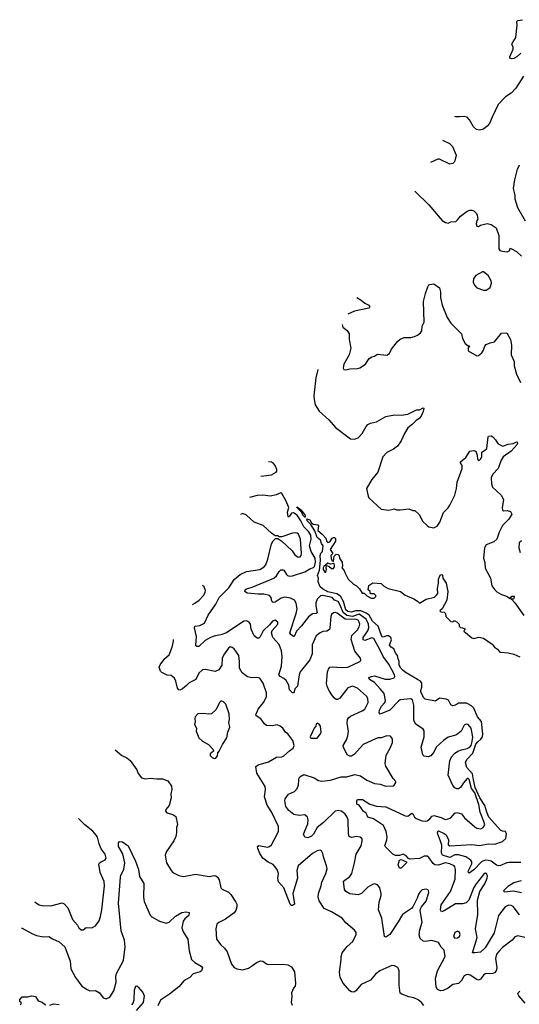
# Model space of a CAD drawing. Extents: x 2293878 to 2522763, y 823964 to 1006972.
# Tile 72 of 256: x 2305240 to 2310471, y 916165 to 926473. Entities that reach past the tile are written whole.
import ezdxf

# ---------------------------------------------------------------- set-up
doc = ezdxf.new("R2010")
doc.units = 0

msp = doc.modelspace()

# ---------------------------------------------------------------- linework, layer by layer
at = {"layer": '0CON20XD'}
for points in [[(2310485, 926121), (2310445, 926084), (2310415, 926068), (2310393, 926063), (2310371, 926071), (2310370, 926085), (2310406, 926164), (2310406, 926185), (2310394, 926215), (2310396, 926225), (2310434, 926285), (2310450, 926415), (2310446, 926454), (2310455, 926463), (2310505, 926473)], [(2310515, 925881), (2310434, 925755), (2310384, 925705), (2310326, 925665), (2310250, 925585), (2310185, 925453), (2310158, 925385), (2310135, 925358), (2310095, 925328), (2310055, 925316), (2310023, 925323), (2309990, 925350), (2309949, 925425), (2309925, 925452), (2309895, 925461), (2309845, 925456), (2309805, 925456), (2309797, 925458)], [(2309665, 925211), (2309741, 925175), (2309771, 925145), (2309810, 925055), (2309796, 924995), (2309788, 924982), (2309774, 924966), (2309745, 924961), (2309635, 925012), (2309616, 925014), (2309541, 924979)], [(2310535, 924363), (2310454, 924504), (2310427, 924595), (2310428, 924635), (2310411, 924705), (2310424, 924795), (2310451, 924909), (2310474, 924955)], [(2309376, 924676), (2309523, 924533), (2309662, 924372), (2309698, 924348), (2309725, 924343), (2309755, 924356), (2309805, 924361), (2309825, 924376), (2309854, 924416), (2309925, 924468), (2309951, 924479), (2309975, 924480), (2309995, 924472), (2310022, 924445), (2310031, 924425), (2310038, 924385), (2310025, 924370), (2310018, 924335), (2310025, 924310), (2310045, 924308), (2310065, 924320), (2310135, 924338), (2310175, 924328), (2310229, 924295), (2310256, 924215), (2310257, 924075), (2310268, 924058), (2310295, 924049), (2310345, 924044), (2310372, 924055), (2310370, 924075), (2310375, 924080), (2310390, 924075), (2310443, 924045), (2310495, 923996)], [(2310125, 923641), (2310165, 923668), (2310179, 923715), (2310175, 923740), (2310143, 923795), (2310095, 923832), (2310085, 923832), (2310014, 923795), (2309992, 923765), (2309989, 923725), (2310001, 923695), (2310026, 923666), (2310095, 923641), (2310125, 923641)], [(2308617, 923281), (2308624, 923255), (2308670, 923220), (2308690, 923185), (2308688, 923125), (2308708, 923035), (2308691, 922965), (2308634, 922865), (2308628, 922825), (2308635, 922810), (2308655, 922807), (2308695, 922817), (2308775, 922821), (2308802, 922828), (2308862, 922868), (2308899, 922925), (2308925, 922942), (2308955, 922951), (2308985, 922970), (2309085, 922960), (2309113, 922977), (2309134, 923025), (2309194, 923105), (2309225, 923129), (2309266, 923144), (2309335, 923146), (2309374, 923156), (2309405, 923169), (2309436, 923195), (2309449, 923215), (2309452, 923265), (2309475, 923305), (2309466, 923524), (2309488, 923605), (2309514, 923675), (2309524, 923696), (2309535, 923702), (2309576, 923706), (2309634, 923664), (2309646, 923625), (2309644, 923565), (2309663, 923485), (2309714, 923355), (2309754, 923294), (2309864, 923185), (2309876, 923135), (2309904, 923084), (2309935, 923060), (2309948, 923058), (2309934, 923036), (2309937, 923005), (2310025, 922952), (2310045, 922958), (2310077, 922985), (2310096, 923014), (2310110, 923055), (2310125, 923073), (2310165, 923090), (2310210, 923100), (2310285, 923192), (2310340, 923195), (2310379, 923125), (2310390, 923065), (2310386, 922965), (2310416, 922896), (2310418, 922848), (2310441, 922761), (2310483, 922675)], [(2308771, 923565), (2308815, 923538), (2308855, 923504), (2308895, 923483), (2308903, 923475), (2308901, 923459), (2308895, 923454), (2308745, 923422), (2308676, 923390)], [(2308361, 922811), (2308342, 922725), (2308320, 922535), (2308322, 922495), (2308335, 922441), (2308376, 922376), (2308476, 922285), (2308545, 922202), (2308704, 922084), (2308745, 922081), (2308784, 922096), (2308825, 922140), (2308868, 922215), (2308885, 922234), (2308913, 922247), (2308975, 922261), (2309075, 922319), (2309165, 922336), (2309235, 922332), (2309305, 922342), (2309393, 922387), (2309425, 922388), (2309465, 922408), (2309470, 922405), (2309465, 922370), (2309442, 922322), (2309422, 922298), (2309386, 922274), (2309350, 922235), (2309305, 922200), (2309270, 922140), (2309235, 922063), (2309195, 922007), (2309153, 921977), (2309085, 921942), (2309042, 921898), (2308990, 921735), (2308925, 921660), (2308871, 921565), (2308888, 921485), (2308897, 921467), (2309025, 921348), (2309105, 921339), (2309165, 921352), (2309185, 921342), (2309225, 921340), (2309315, 921351), (2309355, 921336), (2309376, 921336), (2309423, 921293), (2309460, 921220), (2309506, 921176), (2309525, 921164), (2309575, 921152), (2309610, 921170), (2309638, 921212), (2309676, 921314), (2309727, 921363), (2309745, 921390), (2309796, 921495), (2309814, 921566), (2309819, 921631), (2309871, 921775), (2309871, 921805), (2309854, 921834), (2309854, 921845), (2309911, 921889), (2309952, 921955), (2309995, 921964), (2310014, 921954), (2310031, 921915), (2310033, 921873), (2310045, 921859), (2310055, 921860), (2310069, 921875), (2310079, 921901), (2310078, 921945), (2310108, 921962), (2310130, 921985), (2310143, 922107), (2310148, 922112), (2310175, 922116), (2310195, 922107), (2310223, 922075), (2310246, 922036), (2310295, 922007), (2310355, 922028), (2310405, 922036), (2310445, 922052), (2310449, 922049), (2310452, 922035), (2310447, 922025), (2310384, 921955), (2310303, 921897), (2310281, 921860), (2310248, 921775), (2310195, 921715), (2310177, 921675), (2310178, 921615), (2310189, 921579), (2310282, 921495), (2310303, 921455), (2310306, 921445), (2310290, 921365), (2310295, 921338), (2310305, 921331), (2310345, 921336), (2310380, 921325), (2310392, 921295), (2310362, 921245), (2310294, 921176), (2310261, 921109), (2310236, 921035), (2310204, 921006), (2310125, 920975), (2310107, 920945), (2310097, 920837), (2310110, 920790), (2310115, 920732), (2310168, 920625), (2310184, 920544), (2310215, 920503), (2310235, 920483), (2310285, 920455), (2310336, 920436), (2310375, 920412), (2310392, 920438), (2310417, 920437), (2310415, 920414), (2310405, 920406), (2310385, 920410), (2310382, 920405), (2310392, 920402), (2310425, 920366), (2310517, 920235)], [(2307764, 921693), (2307795, 921699), (2307875, 921708), (2307925, 921735), (2307933, 921747), (2307933, 921765), (2307915, 921805), (2307898, 921825), (2307875, 921839), (2307844, 921844)], [(2310472, 917102), (2310405, 917188), (2310385, 917199), (2310358, 917202), (2310321, 917185), (2310253, 917095), (2310206, 916914), (2310115, 916755), (2310065, 916712), (2310004, 916704), (2309982, 916705), (2310031, 916865), (2310011, 916955), (2310037, 917105), (2310034, 917256), (2310059, 917345), (2310109, 917425), (2310134, 917485), (2310136, 917505), (2310128, 917535), (2310115, 917538), (2310095, 917523), (2310018, 917425), (2309995, 917387), (2309944, 917255), (2309915, 917226), (2309875, 917215), (2309803, 917215), (2309685, 917143), (2309655, 917134), (2309646, 917155), (2309653, 917205), (2309701, 917275), (2309751, 917345), (2309798, 917475), (2309803, 917575), (2309797, 917605), (2309789, 917615), (2309742, 917635), (2309695, 917645), (2309625, 917620), (2309585, 917624), (2309568, 917638), (2309525, 917700), (2309505, 917716), (2309475, 917714), (2309425, 917690), (2309324, 917684), (2309311, 917691), (2309285, 917719), (2309255, 917736), (2309215, 917723), (2309175, 917724), (2309145, 917736), (2309066, 917816), (2309064, 917825), (2309084, 917885), (2309087, 917917), (2309076, 917975), (2309050, 918035), (2308945, 918108), (2308885, 918124), (2308867, 918167), (2308835, 918187), (2308817, 918213), (2308795, 918249), (2308770, 918260), (2308770, 918295), (2308774, 918305), (2308782, 918308), (2308828, 918308), (2308905, 918260), (2308975, 918240), (2309075, 918231), (2309275, 918138), (2309305, 918136), (2309345, 918164), (2309355, 918158), (2309372, 918125), (2309390, 918110), (2309455, 918086), (2309485, 918082), (2309505, 918087), (2309535, 918105), (2309557, 918133), (2309575, 918141), (2309651, 918121), (2309695, 918101), (2309715, 918102), (2309755, 918118), (2309795, 918164), (2309815, 918171), (2309865, 918158), (2309898, 918118), (2310005, 918021), (2310025, 918009), (2310067, 918003), (2310094, 918015), (2310110, 918045), (2310099, 918079), (2310061, 918175), (2310046, 918255), (2310005, 918380), (2309970, 918425), (2309945, 918517), (2309935, 918527), (2309925, 918527), (2309885, 918482), (2309854, 918435), (2309835, 918421), (2309815, 918419), (2309795, 918430), (2309775, 918455), (2309726, 918565), (2309745, 918715), (2309761, 918755), (2309791, 918789), (2309826, 918814), (2309865, 918829), (2309925, 918842), (2309951, 918855), (2309965, 918875), (2309978, 918915), (2309985, 918960), (2309966, 919055), (2309934, 919094), (2309915, 919097), (2309893, 919087), (2309862, 919025), (2309826, 918995), (2309805, 918983), (2309725, 918960), (2309676, 918925), (2309602, 918858), (2309577, 918805), (2309543, 918767), (2309515, 918756), (2309475, 918761), (2309462, 918775), (2309444, 918855), (2309474, 918965), (2309476, 919026), (2309465, 919045), (2309389, 919099), (2309368, 919135), (2309365, 919295), (2309352, 919352), (2309335, 919361), (2309225, 919351), (2309205, 919339), (2309115, 919245), (2309013, 919203), (2309002, 919215), (2309006, 919245), (2309029, 919285), (2309063, 919325), (2309069, 919345), (2309055, 919417), (2309015, 919469), (2308955, 919532), (2308904, 919565), (2308896, 919585), (2308922, 919598), (2308955, 919603), (2309065, 919570), (2309115, 919567), (2309159, 919581), (2309168, 919595), (2309165, 919615), (2309105, 919725), (2309045, 919805), (2309019, 919865), (2308948, 919995), (2308925, 920003), (2308855, 919974), (2308835, 919981), (2308837, 920005), (2308884, 920075), (2308896, 920105), (2308891, 920145), (2308866, 920196), (2308795, 920249), (2308725, 920226), (2308665, 920235), (2308627, 920267), (2308596, 920344), (2308575, 920380), (2308536, 920396), (2308512, 920425), (2308415, 920445), (2308390, 920440), (2308356, 920405), (2308341, 920369), (2308339, 920335), (2308355, 920262), (2308345, 920255), (2308305, 920251), (2308265, 920222), (2308192, 920128), (2308138, 920072), (2308115, 920017), (2308105, 920016), (2308078, 920035), (2308068, 920055), (2308135, 920255), (2308144, 920305), (2308135, 920365), (2308118, 920395), (2308075, 920418), (2308015, 920427), (2307977, 920415), (2307915, 920375), (2307895, 920371), (2307881, 920385), (2307873, 920425), (2307854, 920444), (2307795, 920458), (2307737, 920457), (2307620, 920470), (2307598, 920485), (2307600, 920505), (2307614, 920516), (2307675, 920532), (2307899, 920625), (2307930, 920650), (2307957, 920695), (2307975, 920712), (2307995, 920714), (2308005, 920709), (2308032, 920665), (2308045, 920655), (2308065, 920648), (2308095, 920649), (2308225, 920694), (2308276, 920724), (2308315, 920737), (2308325, 920748), (2308337, 920795), (2308335, 920835), (2308293, 920905), (2308275, 920965), (2308291, 921035), (2308287, 921075), (2308264, 921115), (2308215, 921163), (2308185, 921225), (2308145, 921285), (2308105, 921309), (2308085, 921305), (2308065, 921276), (2308055, 921266), (2308050, 921270), (2308044, 921316), (2308058, 921365), (2308028, 921438), (2307985, 921512), (2307975, 921518), (2307925, 921498), (2307865, 921484), (2307785, 921495), (2307725, 921493), (2307645, 921471)], [(2308225, 921264), (2308205, 921284), (2308193, 921313), (2308141, 921365), (2308145, 921372), (2308185, 921342), (2308225, 921289), (2308230, 921275), (2308230, 921265), (2308225, 921264)], [(2308162, 918512), (2308161, 918525), (2308173, 918545), (2308215, 918572), (2308324, 918535), (2308368, 918508), (2308405, 918500), (2308495, 918511), (2308605, 918546), (2308665, 918547), (2308750, 918570), (2308807, 918557), (2308875, 918511), (2308955, 918478), (2309015, 918469), (2309075, 918450), (2309158, 918452), (2309178, 918485), (2309177, 918497), (2309149, 918529), (2309075, 918656), (2309066, 918685), (2309077, 918773), (2309118, 918845), (2309143, 918905), (2309143, 918945), (2309121, 918971), (2309085, 918977), (2309025, 918953), (2308994, 918954), (2308966, 918944), (2308836, 918885), (2308744, 918785), (2308715, 918762), (2308695, 918761), (2308668, 918778), (2308631, 918855), (2308628, 918875), (2308661, 918935), (2308674, 918975), (2308681, 919025), (2308670, 919105), (2308672, 919145), (2308684, 919165), (2308705, 919182), (2308825, 919236), (2308853, 919255), (2308887, 919323), (2308886, 919365), (2308870, 919390), (2308776, 919475), (2308725, 919494), (2308675, 919479), (2308590, 919370), (2308566, 919354), (2308554, 919354), (2308535, 919368), (2308514, 919395), (2308478, 919455), (2308459, 919495), (2308453, 919523), (2308461, 919645), (2308472, 919675), (2308487, 919693), (2308515, 919699), (2308605, 919690), (2308675, 919694), (2308802, 919755), (2308810, 919765), (2308808, 919788), (2308750, 919860), (2308710, 919985), (2308719, 920025), (2308775, 920085), (2308793, 920115), (2308800, 920145), (2308795, 920165), (2308783, 920185), (2308765, 920192), (2308648, 920198), (2308565, 920261), (2308545, 920267), (2308525, 920262), (2308505, 920246), (2308497, 920225), (2308488, 920105), (2308482, 920088), (2308455, 920070), (2308415, 920066), (2308386, 920054), (2308345, 920022), (2308303, 919927), (2308301, 919865), (2308301, 919835), (2308278, 919772), (2308176, 919645), (2308166, 919615), (2308148, 919495), (2308122, 919468), (2308113, 919435), (2308105, 919427), (2308095, 919427), (2308066, 919456), (2308059, 919505), (2308031, 919555), (2308005, 919577), (2307966, 919596), (2307953, 919615), (2307980, 919705), (2307988, 919805), (2307980, 919865), (2307955, 919930), (2307891, 920005), (2307878, 920052), (2307883, 920077), (2307941, 920145), (2307943, 920165), (2307915, 920186), (2307887, 920175), (2307854, 920136), (2307789, 920075), (2307759, 920011), (2307745, 919998), (2307725, 919999), (2307695, 920022), (2307665, 920093), (2307656, 920145), (2307644, 920165), (2307615, 920181), (2307585, 920176), (2307405, 920055), (2307345, 920031), (2307285, 920022), (2307238, 920005), (2307182, 919975), (2307115, 919911), (2307095, 919909), (2307085, 919925), (2307091, 920015), (2307070, 920105), (2307073, 920125), (2307125, 920130), (2307174, 920155), (2307213, 920237), (2307295, 920355), (2307328, 920422), (2307428, 920525), (2307485, 920612), (2307548, 920665), (2307613, 920695), (2307755, 920715), (2307800, 920745), (2307817, 920765), (2307838, 920825), (2307876, 920984), (2307894, 921016), (2307918, 921042), (2307942, 921042), (2307985, 921012), (2308091, 920911), (2308122, 920872), (2308155, 920846), (2308175, 920849), (2308186, 920865), (2308189, 920885), (2308181, 921035), (2308159, 921085), (2308145, 921098), (2308125, 921102), (2308095, 921098), (2307985, 921060), (2307955, 921060), (2307945, 921068), (2307915, 921070), (2307875, 921097), (2307789, 921179), (2307695, 921212), (2307616, 921285), (2307575, 921304), (2307551, 921294)], [(2310485, 917649), (2310365, 917650), (2310340, 917645), (2310275, 917617), (2310255, 917615), (2310233, 917623), (2310175, 917662), (2310145, 917671), (2310115, 917672), (2310075, 917655), (2309995, 917572), (2309945, 917539), (2309937, 917547), (2309938, 917565), (2309973, 917635), (2309973, 917655), (2309962, 917675), (2309910, 917710), (2309835, 917730), (2309795, 917729), (2309745, 917702), (2309668, 917725), (2309657, 917747), (2309660, 917830), (2309645, 917872), (2309613, 917955), (2309617, 917975), (2309625, 917979), (2309685, 917953), (2309705, 917938), (2309728, 917885), (2309727, 917835), (2309744, 917824), (2309975, 917839), (2310055, 917826), (2310145, 917845), (2310215, 917841), (2310295, 917869), (2310328, 917902), (2310336, 917945), (2310327, 917975), (2310295, 917978), (2310275, 917987), (2310153, 918125), (2310131, 918175), (2310110, 918245), (2310059, 918325), (2310009, 918435), (2309990, 918515), (2309979, 918579), (2309921, 918645), (2309907, 918695), (2309921, 918729), (2309985, 918795), (2310015, 918889), (2310035, 918914), (2310069, 918941), (2310085, 918965), (2310090, 918995), (2310075, 919125), (2310032, 919175), (2309994, 919264), (2309969, 919289), (2309919, 919319), (2309835, 919317), (2309802, 919295), (2309775, 919290), (2309755, 919299), (2309729, 919349), (2309705, 919360), (2309635, 919370), (2309595, 919338), (2309485, 919358), (2309469, 919375), (2309440, 919435), (2309439, 919451), (2309451, 919485), (2309450, 919525), (2309435, 919546), (2309406, 919566), (2309285, 919636), (2309255, 919658), (2309232, 919685), (2309214, 919715), (2309213, 919753), (2309201, 919781), (2309197, 919817), (2309173, 919845), (2309156, 919886), (2309128, 919905), (2309112, 919925), (2309131, 919979), (2309125, 920005), (2309101, 920021), (2309079, 920021), (2309045, 920009), (2309033, 920015), (2308993, 920123), (2308935, 920176), (2308898, 920238), (2308869, 920259), (2308813, 920283), (2308757, 920283), (2308715, 920269), (2308675, 920276), (2308655, 920296), (2308630, 920380), (2308598, 920438), (2308562, 920462), (2308465, 920483), (2308409, 920515), (2308386, 920535), (2308364, 920586), (2308368, 920625), (2308357, 920655), (2308379, 920711), (2308391, 920811), (2308385, 920865), (2308393, 920887), (2308409, 920905), (2308416, 920965), (2308399, 920989), (2308391, 921025), (2308355, 921051), (2308331, 921121), (2308289, 921189), (2308251, 921225), (2308245, 921248), (2308277, 921237), (2308295, 921207), (2308313, 921193), (2308363, 921183), (2308368, 921175), (2308362, 921125), (2308407, 921087), (2308444, 921044), (2308455, 921010), (2308465, 920998), (2308488, 921005), (2308513, 921045), (2308525, 921052), (2308535, 921052), (2308545, 921042), (2308546, 921015), (2308491, 920925), (2308520, 920885), (2308498, 920862), (2308501, 920831), (2308508, 920815), (2308525, 920800), (2308532, 920858), (2308555, 920878), (2308575, 920873), (2308583, 920865), (2308589, 920835), (2308616, 920795), (2308619, 920751), (2308614, 920734), (2308636, 920706), (2308648, 920678), (2308679, 920615), (2308735, 920562), (2308766, 920546), (2308798, 920515), (2308825, 920470), (2308845, 920470), (2308875, 920442), (2308920, 920415), (2308950, 920415), (2308970, 920435), (2308970, 920445), (2308952, 920462), (2308912, 920462), (2308910, 920485), (2308890, 920505), (2308895, 920550), (2308937, 920577), (2309025, 920570), (2309050, 920545), (2309098, 920518), (2309228, 920488), (2309275, 920448), (2309368, 920408), (2309405, 920385), (2309425, 920363), (2309494, 920406), (2309583, 920427), (2309605, 920448), (2309616, 920465), (2309613, 920517), (2309626, 920575), (2309626, 920615), (2309641, 920659), (2309660, 920665), (2309668, 920658), (2309670, 920625), (2309704, 920574), (2309721, 920485), (2309712, 920395), (2309664, 920306), (2309640, 920285), (2309650, 920275), (2309685, 920270), (2309698, 920255), (2309702, 920225), (2309755, 920172), (2309775, 920170), (2309785, 920180), (2309795, 920180), (2309820, 920165), (2309840, 920145), (2309840, 920125), (2309855, 920110), (2309877, 920107), (2309900, 920095), (2309900, 920085), (2309890, 920075), (2309892, 920065), (2309908, 920058), (2309973, 920003), (2309995, 919996), (2310048, 920008), (2310095, 919997), (2310186, 919935), (2310212, 919902), (2310241, 919881), (2310262, 919855), (2310275, 919850), (2310355, 919846), (2310415, 919831), (2310475, 919802)], [(2310495, 921017), (2310470, 920995), (2310464, 920945), (2310479, 920895)], [(2308445, 920690), (2308452, 920715), (2308448, 920735), (2308452, 920758), (2308475, 920752), (2308505, 920728), (2308525, 920728), (2308537, 920745), (2308537, 920765), (2308529, 920779), (2308493, 920773), (2308465, 920782), (2308425, 920748), (2308417, 920733), (2308418, 920715), (2308435, 920690), (2308445, 920690)], [(2307048, 920352), (2307075, 920364), (2307118, 920395), (2307165, 920446), (2307183, 920475), (2307187, 920497), (2307170, 920535), (2307154, 920550)], [(2309471, 916151), (2309446, 916185), (2309411, 916211), (2309365, 916234), (2309315, 916242), (2309240, 916270), (2309222, 916282), (2309213, 916365), (2309212, 916515), (2309204, 916544), (2309192, 916555), (2309165, 916569), (2309135, 916570), (2309010, 916515), (2308965, 916481), (2308913, 916417), (2308815, 916371), (2308760, 916305), (2308738, 916292), (2308715, 916294), (2308695, 916307), (2308627, 916385), (2308594, 916445), (2308588, 916502), (2308606, 916635), (2308604, 916666), (2308616, 916705), (2308669, 916771), (2308728, 916822), (2308764, 916895), (2308764, 916915), (2308745, 916941), (2308655, 917017), (2308617, 917067), (2308505, 917134), (2308429, 917169), (2308377, 917247), (2308364, 917285), (2308368, 917325), (2308397, 917405), (2308404, 917445), (2308444, 917535), (2308458, 917582), (2308453, 917615), (2308420, 917710), (2308412, 917745), (2308400, 917770), (2308385, 917778), (2308355, 917772), (2308306, 917745), (2308156, 917615), (2308142, 917565), (2308147, 917485), (2308101, 917325), (2308116, 917214), (2308095, 917198), (2308085, 917200), (2308072, 917212), (2308004, 917384), (2307948, 917448), (2307941, 917485), (2307950, 917535), (2307937, 917577), (2307895, 917629), (2307842, 917652), (2307787, 917695), (2307754, 917745), (2307733, 917795), (2307730, 917815), (2307745, 917827), (2307835, 917808), (2307857, 917815), (2307876, 917834), (2307903, 917887), (2307951, 917975), (2307948, 918025), (2307875, 918178), (2307831, 918251), (2307804, 918335), (2307815, 918415), (2307811, 918445), (2307722, 918585), (2307714, 918655), (2307735, 918672), (2307845, 918703), (2307929, 918751), (2307984, 918756), (2308007, 918765), (2308065, 918820), (2308102, 918845), (2308112, 918875), (2308098, 918925), (2308046, 918995), (2308023, 919013), (2307994, 919054), (2307967, 919077), (2307935, 919089), (2307885, 919080), (2307825, 919083), (2307802, 919102), (2307786, 919126), (2307763, 919153), (2307717, 919185), (2307714, 919195), (2307736, 919255), (2307794, 919325), (2307823, 919385), (2307823, 919425), (2307789, 919525), (2307755, 919579), (2307724, 919586), (2307667, 919583), (2307625, 919592), (2307568, 919635), (2307542, 919685), (2307543, 919755), (2307535, 919818), (2307485, 919887), (2307465, 919900), (2307445, 919906), (2307426, 919894), (2307375, 919820), (2307361, 919785), (2307356, 919715), (2307325, 919668), (2307285, 919649), (2307185, 919670), (2307154, 919666), (2307115, 919632), (2307083, 919565), (2307015, 919530), (2306986, 919504), (2306945, 919466), (2306915, 919454), (2306905, 919457), (2306893, 919473), (2306876, 919546), (2306860, 919580), (2306827, 919607), (2306785, 919612), (2306727, 919637), (2306714, 919654), (2306701, 919695), (2306710, 919720), (2306759, 919785), (2306806, 919825), (2306837, 919905), (2306851, 919965), (2306852, 919985)], [(2307275, 918738), (2307295, 918740), (2307310, 918765), (2307313, 918797), (2307330, 918815), (2307364, 918886), (2307409, 918955), (2307419, 919015), (2307440, 919065), (2307428, 919115), (2307438, 919145), (2307433, 919205), (2307397, 919307), (2307375, 919330), (2307355, 919338), (2307345, 919338), (2307335, 919328), (2307293, 919247), (2307247, 919205), (2307218, 919202), (2307165, 919210), (2307105, 919206), (2307077, 919175), (2307072, 919155), (2307077, 919125), (2307070, 919095), (2307092, 919055), (2307088, 919025), (2307116, 918955), (2307155, 918920), (2307218, 918885), (2307265, 918832), (2307268, 918815), (2307234, 918786), (2307235, 918770), (2307255, 918747), (2307275, 918738)], [(2308295, 918950), (2308355, 918952), (2308390, 918995), (2308396, 919015), (2308390, 919075), (2308375, 919098), (2308355, 919108), (2308343, 919097), (2308340, 919075), (2308322, 919055), (2308280, 918965), (2308283, 918953), (2308295, 918950)], [(2306238, 918830), (2306308, 918768), (2306363, 918745), (2306395, 918716), (2306465, 918619), (2306480, 918580), (2306517, 918537), (2306555, 918526), (2306605, 918532), (2306675, 918524), (2306736, 918526), (2306790, 918505), (2306830, 918450), (2306834, 918415), (2306821, 918365), (2306827, 918325), (2306804, 918246), (2306771, 918205), (2306767, 918185), (2306779, 918169), (2306845, 918152), (2306875, 918132), (2306892, 918048), (2306881, 918015), (2306883, 917965), (2306875, 917923), (2306853, 917875), (2306778, 917765), (2306764, 917725), (2306778, 917645), (2306826, 917566), (2306845, 917546), (2306907, 917513), (2306955, 917504), (2307082, 917528), (2307225, 917504), (2307275, 917512), (2307295, 917508), (2307311, 917495), (2307327, 917467), (2307346, 917385), (2307360, 917370), (2307425, 917340), (2307451, 917315), (2307504, 917235), (2307513, 917213), (2307514, 917185), (2307504, 917146), (2307487, 917123), (2307395, 917056), (2307325, 917022), (2307304, 917005), (2307292, 916955), (2307302, 916845), (2307347, 916787), (2307384, 916754), (2307413, 916713), (2307459, 916585), (2307485, 916551), (2307515, 916537), (2307575, 916527), (2307637, 916543), (2307678, 916572), (2307726, 916604), (2307765, 916620), (2307786, 916616), (2307825, 916587), (2307842, 916582), (2307996, 916586), (2308047, 916577), (2308085, 916556), (2308117, 916505), (2308129, 916385), (2308124, 916356), (2308106, 916334), (2308087, 916285), (2308090, 916245), (2308083, 916185), (2308092, 916155)], [(2310527, 916865), (2310455, 916881), (2310425, 916870), (2310396, 916835), (2310295, 916758), (2310255, 916719), (2310232, 916688), (2310220, 916645), (2310235, 916545), (2310227, 916515), (2310212, 916495), (2310195, 916487), (2310115, 916483), (2310095, 916470), (2310065, 916428), (2310045, 916418), (2310025, 916423), (2309955, 916471), (2309935, 916477), (2309915, 916474), (2309895, 916462), (2309864, 916415), (2309835, 916384), (2309775, 916372), (2309725, 916333), (2309675, 916309), (2309645, 916307), (2309615, 916321), (2309600, 916345), (2309594, 916435), (2309615, 916515), (2309694, 916665), (2309685, 916730), (2309654, 916764), (2309625, 916810), (2309555, 916831), (2309485, 916822), (2309465, 916826), (2309433, 916853), (2309423, 916893), (2309428, 916945), (2309454, 917025), (2309434, 917145), (2309436, 917164), (2309446, 917184), (2309496, 917245), (2309524, 917335), (2309520, 917355), (2309514, 917364), (2309495, 917370), (2309455, 917363), (2309435, 917347), (2309418, 917325), (2309402, 917275), (2309356, 917184), (2309341, 917169), (2309248, 917105), (2309202, 917028), (2309115, 916896), (2309075, 916869), (2309061, 916875), (2309031, 917065), (2308998, 917155), (2309002, 917235), (2309023, 917305), (2309023, 917325), (2309010, 917385), (2308985, 917414), (2308955, 917426), (2308935, 917420), (2308885, 917390), (2308817, 917323), (2308785, 917311), (2308695, 917322), (2308656, 917345), (2308642, 917365), (2308630, 917455), (2308695, 917504), (2308717, 917535), (2308747, 917645), (2308761, 917735), (2308816, 917825), (2308825, 917872), (2308825, 917897), (2308804, 917914), (2308765, 917922), (2308715, 917910), (2308691, 917921), (2308682, 917945), (2308678, 918095), (2308670, 918125), (2308649, 918155), (2308624, 918175), (2308605, 918187), (2308575, 918192), (2308542, 918185), (2308421, 918069), (2308354, 918015), (2308315, 917947), (2308294, 917925), (2308255, 917909), (2308224, 917915), (2308211, 917945), (2308258, 918055), (2308261, 918095), (2308254, 918125), (2308225, 918148), (2308165, 918141), (2308110, 918150), (2308058, 918195), (2308028, 918235), (2308017, 918295), (2308018, 918315), (2308053, 918365), (2308116, 918394), (2308144, 918425), (2308158, 918462), (2308162, 918512)], [(2305400, 917237), (2305415, 917222), (2305445, 917206), (2305475, 917199), (2305565, 917194), (2305684, 917226), (2305705, 917218), (2305744, 917175), (2305792, 917052), (2305844, 916994), (2305860, 916965), (2305884, 916944), (2305906, 916944), (2305935, 916970), (2305994, 916966), (2306035, 916987), (2306071, 917039), (2306086, 917085), (2306099, 917155), (2306129, 917405), (2306125, 917450), (2306083, 917545), (2306069, 917631), (2306074, 917645), (2306085, 917654), (2306135, 917677), (2306144, 917696), (2306136, 917735), (2306093, 917793), (2306072, 917845), (2306055, 917914), (2306042, 917935), (2306005, 917978), (2305921, 918045), (2305856, 918109)], [(2305260, 916960), (2305265, 916960), (2305366, 916906), (2305415, 916886), (2305491, 916871), (2305545, 916874), (2305585, 916849), (2305655, 916818), (2305713, 916765), (2305767, 916615), (2305776, 916535), (2305824, 916445), (2305890, 916355), (2305945, 916319), (2305975, 916307), (2306035, 916308), (2306075, 916284), (2306115, 916232), (2306145, 916222), (2306185, 916241), (2306227, 916305), (2306249, 916395), (2306245, 916455), (2306255, 916486), (2306326, 916624), (2306345, 916765), (2306337, 916835), (2306302, 916935), (2306273, 917225), (2306294, 917496), (2306298, 917515), (2306332, 917575), (2306340, 917645), (2306319, 917739), (2306275, 917818), (2306276, 917854), (2306285, 917868), (2306315, 917866), (2306375, 917822), (2306453, 917663), (2306484, 917575), (2306493, 917503), (2306538, 917428), (2306535, 917285), (2306542, 917242), (2306607, 917097), (2306622, 917082), (2306705, 917036), (2306775, 917014), (2306805, 917024), (2306871, 917089), (2306936, 917125), (2306984, 917134), (2307014, 917124), (2307010, 917095), (2306969, 917061), (2306951, 917035), (2306939, 916965), (2306952, 916922), (2306999, 916845), (2307014, 916724), (2307040, 916635), (2307072, 916602), (2307140, 916565), (2307153, 916545), (2307144, 916516), (2307130, 916505), (2307055, 916483), (2307020, 916445), (2306963, 916415), (2306905, 916347), (2306810, 916270), (2306715, 916207), (2306685, 916150)], [(2309235, 917589), (2309215, 917590), (2309204, 917625), (2309217, 917673), (2309235, 917682), (2309290, 917655), (2309289, 917645), (2309235, 917589)], [(2310495, 917330), (2310405, 917349), (2310315, 917339), (2310308, 917355), (2310358, 917405), (2310415, 917440), (2310495, 917462)], [(2309795, 916858), (2309825, 916860), (2309844, 916875), (2309852, 916895), (2309845, 916920), (2309825, 916929), (2309795, 916917), (2309783, 916875), (2309795, 916858)], [(2306415, 916159), (2306429, 916175), (2306438, 916212), (2306443, 916315), (2306456, 916354), (2306465, 916358), (2306482, 916345), (2306529, 916289), (2306544, 916255), (2306531, 916185), (2306460, 916100)], [(2305245, 916160), (2305255, 916170), (2305257, 916187), (2305242, 916192), (2305240, 916215), (2305265, 916242), (2305324, 916244), (2305365, 916254), (2305405, 916248), (2305435, 916202), (2305475, 916188), (2305495, 916168), (2305515, 916158)], [(2310531, 916175), (2310467, 916255), (2310457, 916275), (2310459, 916285), (2310475, 916301)], [(2305555, 916157), (2305595, 916170), (2305652, 916162)]]:
    msp.add_lwpolyline(points, dxfattribs=at)

doc.saveas('drawing.dxf')
